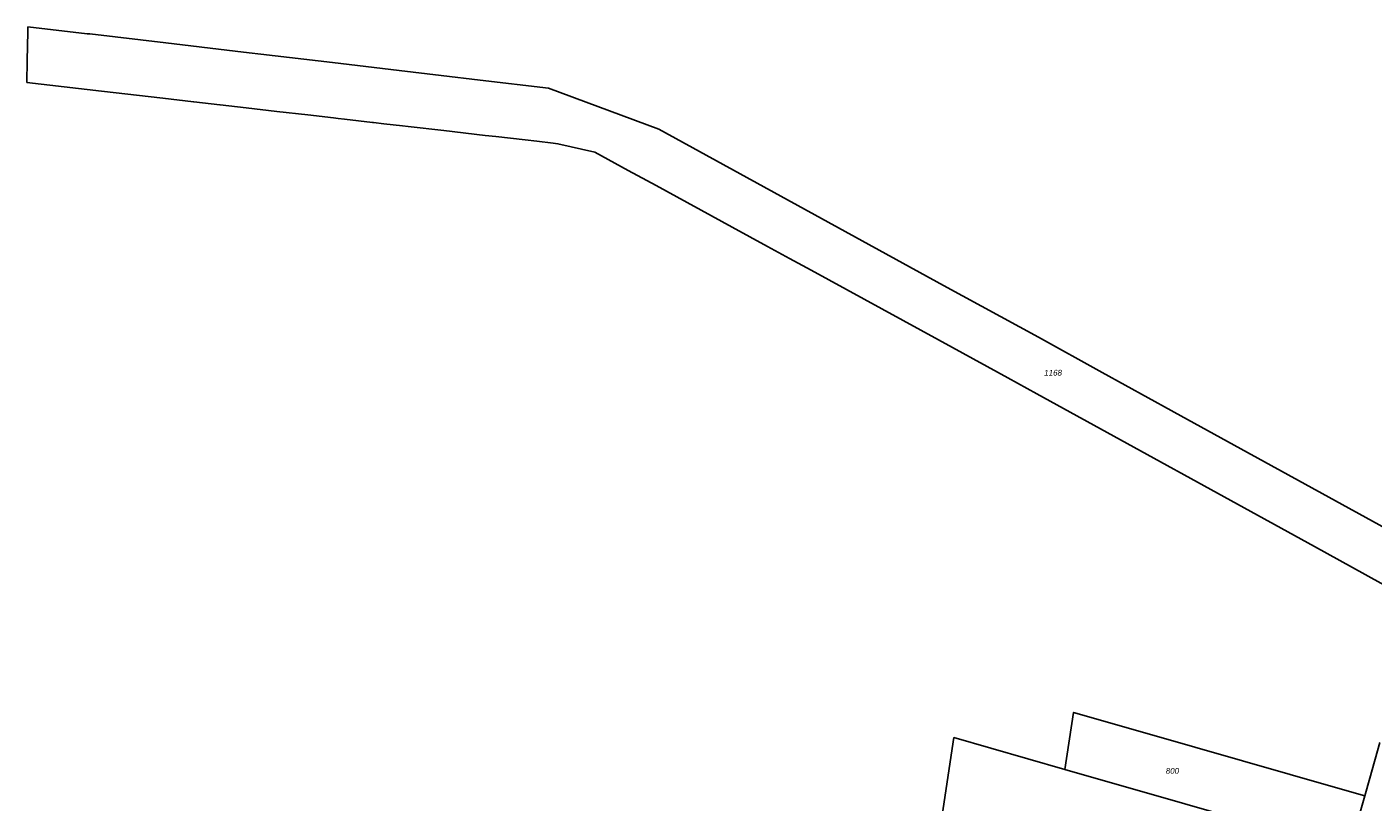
# Model space of a CAD drawing. Header units: metres. Extents: x 32338650 to 32340431, y 5701793 to 5703325.
# Tile 15 of 256: x 32338753 to 32339046, y 5702705 to 5702873. Entities that reach past the tile are written whole.
import ezdxf

# ---------------------------------------------------------------- set-up
doc = ezdxf.new("R2010")
doc.units = ezdxf.units.M
doc.header["$LTSCALE"] = 0.1
for name, color, linetype, lineweight, true_color in [('LPB-BE-Flurstück_Grenze', 7, 'Continuous', 70, 0x004c99), ('LPB-BE-Flurstück_Nummer', 7, 'Continuous', 70, 0x004c99), ('LPB-BE-Straße', 7, 'Continuous', 70, 0x004c99)]:
    doc.layers.add(name, color=color, linetype=linetype, lineweight=lineweight, true_color=true_color)
doc.styles.add('Arial (italic)', font='ariali.ttf')

msp = doc.modelspace()

# ---------------------------------------------------------------- linework, layer by layer
at = {"layer": 'LPB-BE-Flurstück_Grenze', "color": 253, "linetype": 'Continuous', "lineweight": 25, "true_color": 0xadadad, "transparency": 33554687, "flags": 128}
for points in [[(32339058.728, 5702758.806), (32339036.815, 5702770.847), (32339017.632, 5702781.405), (32339003.127, 5702789.375), (32339002.491, 5702789.721), (32338987.448, 5702798.003), (32338973.551, 5702805.648), (32338952.927, 5702816.931), (32338890.903, 5702850.965), (32338866.878, 5702859.826), (32338852.01, 5702861.606), (32338843.545, 5702862.623), (32338834.393, 5702863.719), (32338819.833, 5702865.466), (32338804.235, 5702867.256), (32338801.705, 5702867.549), (32338798.657, 5702867.904), (32338783.549, 5702869.694), (32338767.026, 5702871.642), (32338766.478, 5702871.704), (32338753.555, 5702873.176), (32338753.526, 5702872.125), (32338753.4, 5702865.885), (32338753.334, 5702861.094), (32338769.589, 5702859.208), (32338782.896, 5702857.672), (32338789.589, 5702856.897), (32338789.709, 5702856.882), (32338795.327, 5702856.242), (32338795.436, 5702856.227), (32338801.064, 5702855.577), (32338807.728, 5702854.813), (32338807.758, 5702854.812), (32338814.481, 5702854.036), (32338820.069, 5702853.387), (32338821.065, 5702853.276), (32338822.489, 5702853.108), (32338828.575, 5702852.408), (32338828.785, 5702852.39), (32338831.026, 5702852.128), (32338835.139, 5702851.659), (32338836.365, 5702851.519), (32338844.134, 5702850.62), (32338853.069, 5702849.593), (32338855.459, 5702849.315), (32338861.794, 5702848.585), (32338864.344, 5702848.291), (32338867.929, 5702847.874), (32338868.936, 5702847.762), (32338876.957, 5702845.943), (32338884.23, 5702841.972), (32338890.354, 5702838.683), (32338906.899, 5702829.636), (32338914.603, 5702825.423), (32338919.347, 5702822.829), (32338924.091, 5702820.235), (32338931.796, 5702816.022), (32338951.833, 5702805.065), (32338954.846, 5702803.418), (32338966.934, 5702796.812), (32338973.227, 5702793.352), (32339033.633, 5702760.115), (32339056.417, 5702747.582)], [(32339058.728, 5702758.806), (32339036.815, 5702770.847), (32339017.632, 5702781.405), (32339003.127, 5702789.375), (32339002.491, 5702789.721), (32338987.448, 5702798.003), (32338973.551, 5702805.648), (32338952.927, 5702816.931), (32338890.903, 5702850.965), (32338866.878, 5702859.826), (32338852.01, 5702861.606), (32338843.545, 5702862.623), (32338834.393, 5702863.719), (32338819.833, 5702865.466), (32338804.235, 5702867.256), (32338801.705, 5702867.549), (32338798.657, 5702867.904), (32338783.549, 5702869.694), (32338767.026, 5702871.642), (32338766.478, 5702871.704), (32338753.555, 5702873.176), (32338753.526, 5702872.125), (32338753.4, 5702865.885), (32338753.334, 5702861.094), (32338769.589, 5702859.208), (32338782.896, 5702857.672), (32338789.589, 5702856.897), (32338789.709, 5702856.882), (32338795.327, 5702856.242), (32338795.436, 5702856.227), (32338801.064, 5702855.577), (32338807.728, 5702854.813), (32338807.758, 5702854.812), (32338814.481, 5702854.036), (32338820.069, 5702853.387), (32338821.065, 5702853.276), (32338822.489, 5702853.108), (32338828.575, 5702852.408), (32338828.785, 5702852.39), (32338831.026, 5702852.128), (32338835.139, 5702851.659), (32338836.365, 5702851.519), (32338844.134, 5702850.62), (32338853.069, 5702849.593), (32338855.459, 5702849.315), (32338861.794, 5702848.585), (32338864.344, 5702848.291), (32338867.929, 5702847.874), (32338868.936, 5702847.762), (32338876.957, 5702845.943), (32338884.23, 5702841.972), (32338890.354, 5702838.683), (32338906.899, 5702829.636), (32338914.603, 5702825.423), (32338919.347, 5702822.829), (32338924.091, 5702820.235), (32338931.796, 5702816.022), (32338951.833, 5702805.065), (32338954.846, 5702803.418), (32338966.934, 5702796.812), (32338973.227, 5702793.352), (32339033.633, 5702760.115), (32339056.417, 5702747.582)], [(32339005.42, 5702704.149), (32339011.217, 5702702.491), (32339041.198, 5702693.897), (32339044.602, 5702705.906), (32339038.776, 5702707.576), (32338997.22, 5702719.456), (32338981.206, 5702724.035), (32338979.316, 5702711.624), (32339005.42, 5702704.149)], [(32339005.42, 5702704.149), (32339011.217, 5702702.491), (32339041.198, 5702693.897), (32339044.602, 5702705.906), (32339038.776, 5702707.576), (32338997.22, 5702719.456), (32338981.206, 5702724.035), (32338979.316, 5702711.624), (32339005.42, 5702704.149)], [(32339005.42, 5702704.149), (32338979.316, 5702711.624), (32338955.151, 5702718.548), (32338945.496, 5702654.358), (32339024.853, 5702637.406), (32339041.198, 5702693.897), (32339011.217, 5702702.491), (32339005.42, 5702704.149)], [(32339005.42, 5702704.149), (32338979.316, 5702711.624), (32338955.151, 5702718.548), (32338945.496, 5702654.358), (32339024.853, 5702637.406), (32339041.198, 5702693.897), (32339011.217, 5702702.491), (32339005.42, 5702704.149)], [(32339047.89, 5702717.51), (32339045.69, 5702709.754), (32339044.602, 5702705.906), (32339041.198, 5702693.897), (32339024.853, 5702637.406), (32339007.309, 5702576.782), (32339005.024, 5702568.89), (32339002.203, 5702559.148), (32339006.386, 5702556.407), (32339006.435, 5702556.375), (32339011.329, 5702553.195), (32339023.152, 5702545.464), (32339061.148, 5702520.588)], [(32339047.89, 5702717.51), (32339045.69, 5702709.754), (32339044.602, 5702705.906), (32339041.198, 5702693.897), (32339024.853, 5702637.406), (32339007.309, 5702576.782), (32339005.024, 5702568.89), (32339002.203, 5702559.148), (32339006.386, 5702556.407), (32339006.435, 5702556.375), (32339011.329, 5702553.195), (32339023.152, 5702545.464), (32339061.148, 5702520.588)]]:
    msp.add_lwpolyline(points, dxfattribs=at)
at = {"layer": 'LPB-BE-Straße', "color": 250, "linetype": 'Continuous', "lineweight": 25, "true_color": 0x333333, "transparency": 33554687, "flags": 128}
for points in [[(32339058.728, 5702758.806), (32339036.815, 5702770.847), (32339017.632, 5702781.405), (32339003.127, 5702789.375), (32339002.491, 5702789.721), (32338987.448, 5702798.003), (32338973.551, 5702805.648), (32338952.927, 5702816.931), (32338890.903, 5702850.965), (32338866.878, 5702859.826), (32338852.01, 5702861.606), (32338843.545, 5702862.623), (32338834.393, 5702863.719), (32338819.833, 5702865.466), (32338804.235, 5702867.256), (32338801.705, 5702867.549), (32338798.657, 5702867.904), (32338783.549, 5702869.694), (32338767.026, 5702871.642), (32338766.478, 5702871.704), (32338753.555, 5702873.176), (32338753.526, 5702872.125), (32338753.4, 5702865.885), (32338753.334, 5702861.094), (32338769.589, 5702859.208), (32338782.896, 5702857.672), (32338789.589, 5702856.897), (32338789.709, 5702856.882), (32338795.327, 5702856.242), (32338795.436, 5702856.227), (32338801.064, 5702855.577), (32338807.728, 5702854.813), (32338807.758, 5702854.812), (32338814.481, 5702854.036), (32338820.069, 5702853.387), (32338821.065, 5702853.276), (32338822.489, 5702853.108), (32338828.575, 5702852.408), (32338828.785, 5702852.39), (32338831.026, 5702852.128), (32338835.139, 5702851.659), (32338836.365, 5702851.519), (32338844.134, 5702850.62), (32338853.069, 5702849.593), (32338855.459, 5702849.315), (32338861.794, 5702848.585), (32338864.344, 5702848.291), (32338867.929, 5702847.874), (32338868.936, 5702847.762), (32338876.957, 5702845.943), (32338884.23, 5702841.972), (32338890.354, 5702838.683), (32338906.899, 5702829.636), (32338914.603, 5702825.423), (32338919.347, 5702822.829), (32338924.091, 5702820.235), (32338931.796, 5702816.022), (32338951.833, 5702805.065), (32338954.846, 5702803.418), (32338966.934, 5702796.812), (32338973.227, 5702793.352), (32339033.633, 5702760.115), (32339056.417, 5702747.582)], [(32339047.89, 5702717.51), (32339045.69, 5702709.754), (32339044.602, 5702705.906), (32339041.198, 5702693.897), (32339024.853, 5702637.406), (32339007.309, 5702576.782), (32339005.024, 5702568.89), (32339002.203, 5702559.148), (32339006.386, 5702556.407), (32339006.435, 5702556.375), (32339011.329, 5702553.195), (32339023.152, 5702545.464), (32339061.148, 5702520.588)]]:
    msp.add_lwpolyline(points, dxfattribs=at)

# ---------------------------------------------------------------- texts
at = {"layer": 'LPB-BE-Flurstück_Nummer', "color": 252, "true_color": 0x888888, "char_height": 1.25, "attachment_point": 2, "line_spacing_factor": 1.004016, "style": 'Arial (italic)'}
for s, insert, width in [('1168', (32338976.752, 5702798.571), 5.45625), ('1168', (32338976.752, 5702798.571), 5.45625), ('800', (32339002.726, 5702711.945), 4.19625), ('800', (32339002.726, 5702711.945), 4.19625)]:
    msp.add_mtext(s, dxfattribs=dict(at, insert=insert, width=width))

doc.saveas('drawing.dxf')
